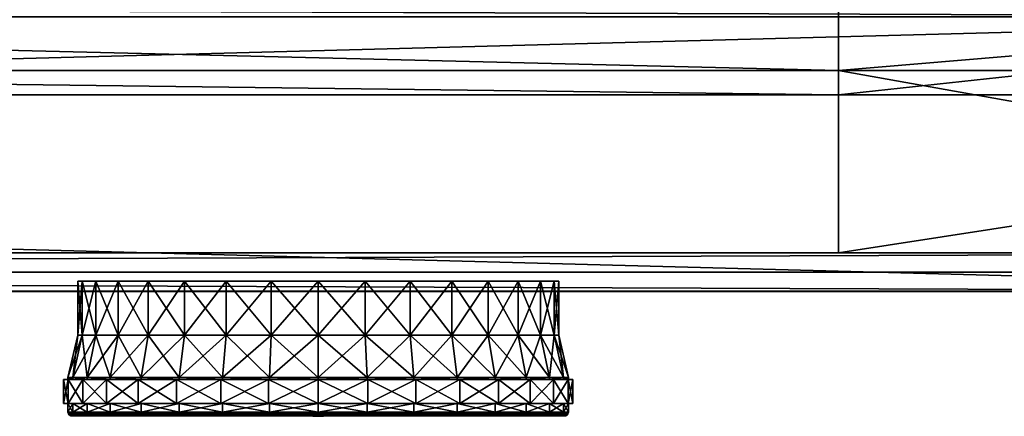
# Model space of a CAD drawing. Header units: centimetres. Extents: x -56.7 to 32.3, y -1.3 to 62.1.
# Tile 21 of 32: x 15.7 to 23.4, y 2.4 to 5.5. Entities that reach past the tile are written whole.
import ezdxf

# ---------------------------------------------------------------- set-up
doc = ezdxf.new("R2010")
doc.units = ezdxf.units.CM
doc.layers.add('EB333111', color=7, linetype='Continuous', true_color=0x068771)

msp = doc.modelspace()

# ---------------------------------------------------------------- meshes
at = {"layer": 'EB333111', "color": 96, "true_color": 0x068706}
mesh = msp.add_polyface(dxfattribs=at)
corners = [(-56.5309, 6.7457, 2.8498), (-56.5309, 5.7431, 2.85), (-56.5309, 6.7457, 46.3513), (-56.5309, 5.7463, 46.5495), (-56.5309, 3.6457, 13.4546), (-56.5309, 3.6461, 35.9431), (32.0691, 6.7457, 46.3513), (32.0691, 6.7457, 2.8498), (32.0691, 5.743, 2.85), (32.0691, 5.7462, 46.5495), (32.0691, 3.6457, 13.4546), (32.0691, 3.6461, 35.9431), (-54.5393, 6.7457, 46.3513), (-54.5393, 5.7463, 46.5495), (-54.5393, 5.7431, 2.85), (-54.5393, 6.7457, 2.8497), (30.0533, 6.7457, 46.3513), (30.0533, 5.7462, 46.5496), (30.0533, 3.6461, 35.9431), (30.0533, 5.743, 2.85), (30.0533, 6.7457, 2.8498), (-56.5309, 6.7457, 6.265), (32.0691, 6.7457, 41.5079), (30.0533, 6.7457, 41.5079), (-56.5309, 6.7457, 41.5079), (32.0691, 6.7457, 6.265), (-54.5393, 6.7457, 6.265), (30.0533, 6.7457, 6.265), (-56.5309, 5.0692, 6.2611), (32.0691, 5.0691, 6.2611), (-54.5393, 5.0692, 6.2611), (30.0533, 5.0691, 6.2611), (-56.5309, 4.8789, 42.1691), (32.0691, 4.8789, 42.1692), (-56.5309, 6.7424, 16.3143), (-56.5309, 6.7457, 35.8945), (32.0691, 6.7457, 35.8945), (32.0691, 6.7424, 16.3143), (-54.5393, 6.7457, 35.8727), (30.0533, 6.7424, 16.3143), (30.0533, 6.7457, 35.8728), (-46.5359, 4.8789, 42.1691), (-46.5358, 5.7463, 46.5495), (-46.5358, 6.7457, 46.3513), (-46.5359, 6.7457, 41.5079), (-46.536, 5.743, 2.85), (-46.536, 6.7457, 2.8497), (-46.536, 6.7457, 6.265), (-46.536, 5.0692, 6.2611), (22.0751, 6.7457, 41.5079), (22.0753, 6.7457, 46.3513), (22.0753, 5.7462, 46.5496), (22.0751, 4.8789, 42.1692), (22.075, 5.743, 2.85), (22.075, 6.7457, 2.8498), (22.075, 6.7457, 6.265), (22.075, 5.0691, 6.2611), (-46.536, 6.7424, 16.3143), (-54.5393, 6.7424, 16.3143), (-54.5393, 3.6458, 13.4546), (-46.536, 3.6458, 13.4546), (22.075, 3.6457, 13.4546), (30.0533, 3.6457, 13.4546), (22.075, 6.7424, 16.3143), (-46.536, 6.7457, 35.8945), (-54.5393, 3.6461, 35.9431), (-46.536, 3.6462, 35.9431), (22.075, 3.6461, 35.9431), (22.075, 6.7456, 35.8945), (-54.5393, 6.7457, 41.5079), (-54.5393, 4.8789, 42.1691), (30.0533, 4.8789, 42.1692)]
mesh.append_faces([[corners[k] for k in face] for face in [(2, 24, 32), (32, 3, 2), (6, 9, 33), (33, 22, 6), (3, 13, 12), (12, 2, 3), (32, 70, 13), (13, 3, 32), (4, 59, 65), (65, 5, 4), (28, 30, 59), (59, 4, 28), (0, 15, 14), (14, 1, 0), (21, 26, 15), (15, 0, 21), (9, 6, 16), (16, 17, 9), (11, 33, 71), (71, 18, 11), (10, 11, 18), (18, 62, 10), (8, 29, 31), (31, 19, 8), (7, 8, 19), (19, 20, 7), (6, 22, 23), (23, 16, 6), (42, 43, 12), (12, 13, 42), (45, 48, 30), (30, 14, 45), (46, 45, 14), (14, 15, 46), (43, 44, 69), (69, 12, 43), (2, 12, 69), (69, 24, 2), (7, 20, 27), (27, 25, 7), (20, 54, 55), (55, 27, 20), (35, 38, 58), (58, 34, 35), (37, 39, 40), (40, 36, 37), (1, 14, 30), (30, 28, 1), (10, 62, 31), (31, 29, 10), (5, 65, 70), (70, 32, 5), (9, 17, 71), (71, 33, 9), (17, 51, 52), (52, 71, 17), (11, 36, 22), (22, 33, 11), (8, 7, 25), (25, 29, 8), (24, 69, 38), (38, 35, 24), (26, 21, 34), (34, 58, 26), (25, 27, 39), (39, 37, 25), (23, 22, 36), (36, 40, 23), (10, 29, 25), (25, 37, 10), (10, 37, 36), (36, 11, 10), (24, 35, 5), (5, 32, 24), (35, 34, 4), (4, 5, 35), (21, 28, 4), (4, 34, 21), (21, 0, 1), (1, 28, 21), (51, 50, 43), (43, 42, 51), (50, 49, 44), (44, 43, 50), (13, 70, 41), (41, 42, 13), (53, 56, 48), (48, 45, 53), (54, 53, 45), (45, 46, 54), (15, 26, 47), (47, 46, 15), (56, 55, 47), (47, 48, 56), (42, 41, 52), (52, 51, 42), (41, 44, 49), (49, 52, 41), (17, 16, 50), (50, 51, 17), (16, 23, 49), (49, 50, 16), (46, 47, 55), (55, 54, 46), (19, 31, 56), (56, 53, 19), (20, 19, 53), (53, 54, 20), (47, 26, 58), (58, 57, 47), (30, 48, 60), (60, 59, 30), (48, 47, 57), (57, 60, 48), (56, 31, 62), (62, 61, 56), (27, 55, 63), (63, 39, 27), (55, 56, 61), (61, 63, 55), (57, 58, 38), (38, 64, 57), (59, 60, 66), (66, 65, 59), (60, 57, 64), (64, 66, 60), (61, 62, 18), (18, 67, 61), (39, 63, 68), (68, 40, 39), (63, 61, 67), (67, 68, 63), (64, 38, 69), (69, 44, 64), (65, 66, 41), (41, 70, 65), (66, 64, 44), (44, 41, 66), (67, 18, 71), (71, 52, 67), (40, 68, 49), (49, 23, 40), (68, 67, 52), (52, 49, 68)]], dxfattribs={"vtx2": -1, "color": 96})
at = {"layer": 'EB333111', "color": 213, "true_color": 0xe158c7}
mesh = msp.add_polyface(dxfattribs=at)
corners = [(32.2692, 5.4308, 46.501), (32.182, 5.4714, 46.7091), (31.9695, 5.4891, 46.7953), (-56.4309, 5.4891, 46.7953), (-56.6472, 5.4714, 46.7052), (-56.7308, 5.4308, 46.501), (-56.7308, 5.4309, 2.8896), (-56.6493, 5.4723, 2.6878), (-56.4316, 5.4891, 2.5953), (31.9674, 5.4891, 2.5953), (32.1907, 5.4723, 2.6911), (32.2692, 5.4309, 2.8896), (-56.7308, 3.3482, 13.701), (32.2692, 3.3482, 35.699), (-56.7308, 3.3482, 35.699), (32.2692, 3.3482, 13.701), (-53.0021, 3.3457, 14.8911), (28.5446, 3.3457, 14.9425), (28.5742, 3.3457, 34.4168), (-53.0196, 3.3457, 34.44), (-52.4669, 5.4891, 2.5953), (-52.467, 5.4891, 46.7953), (-52.4669, 3.3482, 13.701), (-52.4669, 3.3482, 35.699), (-52.467, 3.3457, 14.6953), (-52.467, 3.3457, 34.6945), (27.9339, 5.4891, 46.7953), (27.9339, 3.3482, 35.699), (27.9339, 3.3457, 14.6953), (27.9339, 5.4891, 2.5953), (27.9339, 3.3482, 13.701), (27.9339, 3.3457, 34.7121), (-56.7308, 3.3454, 33.9025), (32.2692, 3.3454, 33.9025), (28.7686, 3.3457, 33.9025), (-53.2302, 3.3457, 33.9025), (32.2692, 3.3454, 15.4689), (-53.2302, 3.3457, 15.4689), (-56.7308, 3.3454, 15.4689), (28.7687, 3.3457, 15.4689), (32.2692, 5.7251, 46.4427), (32.1655, 5.767, 46.6662), (31.9695, 5.7834, 46.737), (-56.4309, 5.7834, 46.737), (-56.6308, 5.767, 46.6623), (-56.7308, 5.7251, 46.4427), (-56.7308, 5.7251, 2.9478), (-56.6349, 5.766, 2.7317), (-56.4316, 5.7834, 2.6535), (31.9674, 5.7834, 2.6535), (32.1731, 5.766, 2.731), (32.2692, 5.7251, 2.9478), (-56.7308, 3.6455, 13.701), (32.2692, 3.6455, 35.699), (-56.7308, 3.6455, 35.699), (32.2692, 3.6455, 13.701), (-53.0021, 3.6457, 14.8911), (28.5446, 3.6457, 14.9425), (28.5742, 3.6457, 34.4168), (-53.0196, 3.6457, 34.44), (-52.4669, 5.7834, 2.6535), (-52.467, 5.7834, 46.737), (-52.467, 3.6457, 14.6953), (-52.467, 3.6457, 34.6945), (27.9339, 5.7834, 46.737), (27.9339, 3.6457, 14.6953), (27.9339, 5.7834, 2.6535), (27.9339, 3.6457, 34.7121), (-56.7308, 3.6455, 33.9025), (32.2692, 3.6455, 33.9025), (28.7686, 3.6457, 33.9025), (-53.2302, 3.6457, 33.9025), (32.2692, 3.6455, 15.4689), (-53.2302, 3.6457, 15.4689), (-56.7308, 3.6455, 15.4689), (28.7687, 3.6457, 15.4689)]
mesh.append_faces([[corners[k] for k in face] for face in [(7, 22, 12), (12, 6, 7), (13, 0, 1), (1, 27, 13), (22, 24, 16), (16, 12, 22), (36, 39, 17), (17, 15, 36), (27, 31, 18), (18, 13, 27), (32, 35, 19), (19, 14, 32), (29, 30, 22), (22, 20, 29), (21, 3, 4), (4, 23, 21), (30, 28, 24), (24, 22, 30), (23, 14, 19), (19, 25, 23), (21, 23, 27), (27, 26, 21), (23, 25, 31), (31, 27, 23), (29, 9, 10), (10, 30, 29), (30, 15, 17), (17, 28, 30), (33, 13, 18), (18, 34, 33), (38, 37, 35), (35, 32, 38), (33, 34, 39), (39, 36, 33), (38, 12, 16), (16, 37, 38), (1, 2, 26), (26, 27, 1), (4, 5, 14), (14, 23, 4), (7, 8, 20), (20, 22, 7), (10, 11, 15), (15, 30, 10), (7, 6, 46), (46, 47, 7), (8, 7, 47), (47, 48, 8), (14, 5, 45), (45, 54, 14), (20, 8, 48), (48, 60, 20), (5, 4, 44), (44, 45, 5), (4, 3, 43), (43, 44, 4), (26, 2, 42), (42, 64, 26), (10, 9, 49), (49, 50, 10), (11, 10, 50), (50, 51, 11), (15, 11, 51), (51, 55, 15), (2, 1, 41), (41, 42, 2), (1, 0, 40), (40, 41, 1), (6, 12, 52), (52, 46, 6), (0, 13, 53), (53, 40, 0), (32, 14, 54), (54, 68, 32), (36, 15, 55), (55, 72, 36), (28, 17, 57), (57, 65, 28), (34, 18, 58), (58, 70, 34), (25, 19, 59), (59, 63, 25), (37, 16, 56), (56, 73, 37), (29, 20, 60), (60, 66, 29), (3, 21, 61), (61, 43, 3), (16, 24, 62), (62, 56, 16), (31, 25, 63), (63, 67, 31), (21, 26, 64), (64, 61, 21), (24, 28, 65), (65, 62, 24), (9, 29, 66), (66, 49, 9), (18, 31, 67), (67, 58, 18), (38, 32, 68), (68, 74, 38), (13, 33, 69), (69, 53, 13), (39, 34, 70), (70, 75, 39), (19, 35, 71), (71, 59, 19), (33, 36, 72), (72, 69, 33), (35, 37, 73), (73, 71, 35), (12, 38, 74), (74, 52, 12), (17, 39, 75), (75, 57, 17)]], dxfattribs={"vtx2": -1, "color": 213})
at = {"layer": 'EB333111', "color": 121, "true_color": 0xa6e5e5}
mesh = msp.add_polyface(dxfattribs=at)
corners = [(-53.493, 3.496, 14.4746), (29.007, 3.496, 14.4746), (-53.493, 3.496, 34.9254), (29.007, 3.496, 34.9254)]
mesh.append_faces([[corners[k] for k in face] for face in [(2, 0, 3), (1, 3, 0)]], dxfattribs={"vtx1": -1, "color": 121})
at = {"layer": 'EB333111', "color": 61, "true_color": 0xd6e5a6}
mesh = msp.add_polyface(dxfattribs=at)
corners = [(16.6933, 3.4257, 20.9695), (16.4601, 3.4257, 21.2536), (16.2868, 3.4257, 21.5777), (16.1801, 3.4257, 21.9295), (16.1441, 3.4257, 22.2953), (16.1801, 3.4257, 22.6611), (16.2868, 3.4257, 23.0128), (16.4601, 3.4257, 23.337), (16.6933, 3.4257, 23.6211), (16.4601, 3.0057, 23.337), (16.6933, 3.0057, 23.6211), (16.2868, 3.0057, 23.0128), (16.1801, 3.0057, 22.6611), (16.1441, 3.0057, 22.2953), (16.1801, 3.0057, 21.9295), (16.2868, 3.0057, 21.5777), (16.4601, 3.0057, 21.2536), (16.6933, 3.0057, 20.9695), (16.3972, 2.6757, 23.379), (16.6398, 2.6757, 23.6746), (16.2169, 2.6757, 23.0418), (16.1059, 2.6757, 22.6758), (16.0684, 2.6757, 22.2953), (16.1059, 2.6757, 21.9147), (16.2169, 2.6757, 21.5488), (16.3972, 2.6757, 21.2115), (16.6398, 2.6757, 20.9159), (16.9354, 2.6757, 23.9172), (16.6398, 2.6579, 23.6746), (16.3972, 2.6579, 23.379), (16.2169, 2.6579, 23.0418), (16.1059, 2.6579, 22.6758), (16.0684, 2.6579, 22.2953), (16.1059, 2.6579, 21.9147), (16.2169, 2.6579, 21.5488), (16.3972, 2.6579, 21.2115), (16.6398, 2.6579, 20.9159), (16.9354, 2.6579, 20.6733), (16.0712, 2.6579, 21.9078), (16.0331, 2.6579, 22.2953), (16.1843, 2.6579, 21.5353), (16.3678, 2.6579, 21.1919), (16.6148, 2.6579, 20.8909), (16.9157, 2.6579, 20.644)]
mesh.append_faces([[corners[k] for k in face] for face in [(0, 2, 4), (4, 6, 8)]], dxfattribs={"vtx0": -1, "vtx1": -1, "vtx2": -1, "color": 61})
mesh.append_faces([[corners[k] for k in face] for face in [(0, 1, 2), (2, 3, 4), (4, 5, 6), (6, 7, 8), (8, 7, 9), (9, 10, 8), (7, 6, 11), (11, 9, 7), (6, 5, 12), (12, 11, 6), (5, 4, 13), (13, 12, 5), (4, 3, 14), (14, 13, 4), (3, 2, 15), (15, 14, 3), (2, 1, 16), (16, 15, 2), (1, 0, 17), (17, 16, 1), (10, 9, 18), (18, 19, 10), (9, 11, 20), (20, 18, 9), (11, 12, 21), (21, 20, 11), (12, 13, 22), (22, 21, 12), (13, 14, 23), (23, 22, 13), (14, 15, 24), (24, 23, 14), (15, 16, 25), (25, 24, 15), (16, 17, 26), (26, 25, 16), (27, 19, 28), (19, 18, 29), (29, 28, 19), (18, 20, 30), (30, 29, 18), (20, 21, 31), (31, 30, 20), (21, 22, 32), (32, 31, 21), (22, 23, 33), (33, 32, 22), (23, 24, 34), (34, 33, 23), (24, 25, 35), (35, 34, 24), (25, 26, 36), (36, 35, 25), (37, 36, 26), (38, 39, 32), (33, 34, 40), (40, 38, 33), (34, 35, 41), (41, 40, 34), (35, 36, 42), (42, 41, 35), (43, 42, 36)]], dxfattribs={"vtx2": -1, "color": 61})
mesh = msp.add_polyface(dxfattribs=at)
corners = [(17.3016, 3.4257, 20.563), (16.9774, 3.4257, 20.7363), (16.6933, 3.4257, 20.9695), (18.0191, 3.4257, 20.4203), (16.1441, 3.4257, 22.2953), (16.6933, 3.4257, 23.6211), (16.9774, 3.4257, 23.8543), (17.3016, 3.4257, 24.0276), (18.0191, 3.4257, 24.1703), (16.9774, 3.0057, 23.8543), (17.3016, 3.0057, 24.0276), (16.6933, 3.0057, 23.6211), (16.9774, 3.0057, 20.7363), (16.6933, 3.0057, 20.9695), (17.3016, 3.0057, 20.563), (17.6533, 3.0057, 24.1343), (17.2726, 2.6757, 24.0975), (16.9354, 2.6757, 23.9172), (16.6398, 2.6757, 23.6746), (16.9354, 2.6757, 20.6733), (16.6398, 2.6757, 20.9159), (17.2726, 2.6757, 20.4931), (17.6385, 2.6757, 20.3821), (17.6385, 2.6757, 24.2085), (17.2726, 2.6579, 24.0975), (16.9354, 2.6579, 23.9172), (16.6398, 2.6579, 23.6746), (16.9354, 2.6579, 20.6733), (17.2726, 2.6579, 20.4931), (17.6385, 2.6579, 20.3821), (17.6317, 2.6579, 24.2432), (17.2591, 2.6579, 24.1301), (17.2591, 2.4728, 24.1301), (16.9157, 2.6579, 23.9466), (16.9157, 2.4728, 23.9466), (16.6148, 2.4728, 23.6996), (16.6148, 2.6579, 20.8909), (16.9157, 2.6579, 20.644), (16.9157, 2.4728, 20.644), (17.2591, 2.6579, 20.4604), (17.2591, 2.4728, 20.4604), (17.6317, 2.4728, 20.3474), (17.6385, 2.4728, 24.2085), (17.2726, 2.4728, 24.0975), (17.2726, 2.4054, 24.0975), (16.9354, 2.4728, 23.9172), (16.9354, 2.4054, 23.9172), (16.6398, 2.4054, 23.6746), (16.6398, 2.4728, 20.9159), (16.9354, 2.4728, 20.6733), (16.9354, 2.4054, 20.6733), (17.2726, 2.4728, 20.4931), (17.2726, 2.4054, 20.4931), (17.6385, 2.4054, 20.3821), (17.6385, 2.6579, 24.2085), (16.6148, 2.6579, 23.6996), (16.6398, 2.6579, 20.9159), (17.6317, 2.6579, 20.3474), (17.6385, 2.4728, 20.3821), (16.6148, 2.4728, 20.8909), (16.6398, 2.4728, 23.6746), (17.6317, 2.4728, 24.2432)]
mesh.append_faces([[corners[k] for k in face] for face in [(3, 0, 2), (3, 2, 4), (5, 7, 8), (4, 5, 8)]], dxfattribs={"vtx0": -1, "vtx1": -1, "vtx2": -1, "color": 61})
mesh.append_faces([[corners[k] for k in face] for face in [(0, 1, 2), (5, 6, 7), (7, 6, 9), (9, 10, 7), (6, 5, 11), (11, 9, 6), (2, 1, 12), (12, 13, 2), (1, 0, 14), (14, 12, 1), (15, 10, 16), (10, 9, 17), (17, 16, 10), (9, 11, 18), (18, 17, 9), (13, 12, 19), (19, 20, 13), (12, 14, 21), (21, 19, 12), (22, 21, 14), (23, 16, 24), (16, 17, 25), (25, 24, 16), (26, 25, 17), (20, 19, 27), (19, 21, 28), (28, 27, 19), (29, 28, 21), (30, 31, 32), (31, 33, 34), (34, 32, 31), (35, 34, 33), (36, 37, 38), (37, 39, 40), (40, 38, 37), (41, 40, 39), (42, 43, 44), (43, 45, 46), (46, 44, 43), (47, 46, 45), (48, 49, 50), (49, 51, 52), (52, 50, 49), (53, 52, 51), (54, 24, 31), (24, 25, 33), (33, 31, 24), (55, 33, 25), (56, 27, 37), (27, 28, 39), (39, 37, 27), (57, 39, 28), (58, 51, 40), (51, 49, 38), (38, 40, 51), (59, 38, 49), (60, 45, 34), (45, 43, 32), (32, 34, 45), (61, 32, 43)]], dxfattribs={"vtx2": -1, "color": 61})
mesh = msp.add_polyface(dxfattribs=at)
corners = [(18.0191, 3.4257, 20.4203), (17.6533, 3.4257, 20.4563), (17.3016, 3.4257, 20.563), (17.3016, 3.4257, 24.0276), (17.6533, 3.4257, 24.1343), (18.0191, 3.4257, 24.1703), (16.1441, 3.4257, 22.2953), (19.8941, 3.4257, 22.2953), (17.6533, 3.0057, 24.1343), (18.0191, 3.0057, 24.1703), (17.3016, 3.0057, 24.0276), (17.6533, 3.0057, 20.4563), (17.3016, 3.0057, 20.563), (18.0191, 3.0057, 20.4203), (17.6385, 2.6757, 24.2085), (18.0191, 2.6757, 24.246), (17.2726, 2.6757, 24.0975), (17.6385, 2.6757, 20.3821), (18.0191, 2.6757, 20.3446), (17.6385, 2.6579, 24.2085), (18.0191, 2.6579, 24.246), (17.2726, 2.6579, 24.0975), (17.2726, 2.6757, 20.4931), (17.6385, 2.6579, 20.3821), (18.0191, 2.6579, 20.3446), (18.0191, 2.6579, 24.2813), (17.6317, 2.6579, 24.2432), (17.6317, 2.4728, 24.2432), (18.0191, 2.4728, 24.2813), (17.2591, 2.4728, 24.1301), (17.2591, 2.6579, 20.4604), (17.6317, 2.6579, 20.3474), (17.6317, 2.4728, 20.3474), (18.0191, 2.6579, 20.3092), (18.0191, 2.4728, 20.3092), (18.0191, 2.4728, 24.246), (17.6385, 2.4728, 24.2085), (17.6385, 2.4054, 24.2085), (18.0191, 2.4054, 24.246), (17.2726, 2.4054, 24.0975), (17.2726, 2.4728, 20.4931), (17.6385, 2.4728, 20.3821), (17.6385, 2.4054, 20.3821), (18.0191, 2.4728, 20.3446), (18.0191, 2.4054, 20.3446), (17.2591, 2.6579, 24.1301), (17.2726, 2.6579, 20.4931), (17.2591, 2.4728, 20.4604), (17.2726, 2.4728, 24.0975), (18.0519, 2.3717, 21.7601), (17.9871, 2.3717, 21.76), (18.0083, 2.3717, 21.7459), (17.9871, 2.3717, 24.0333), (17.9781, 2.3717, 24.0067), (18.0601, 2.3717, 24.0067), (18.0083, 2.3717, 24.0452), (18.0519, 2.3717, 24.0333), (18.0601, 2.3717, 21.7863), (17.9781, 2.3717, 21.7863), (18.0307, 2.3717, 21.7459), (18.0083, 2.3757, 21.7459), (17.9871, 2.3757, 21.76), (17.9781, 2.3757, 21.7863), (17.9781, 2.3757, 24.0067), (17.9871, 2.3757, 24.0333), (18.0083, 2.3757, 24.0452), (18.0307, 2.3757, 24.045)]
mesh.append_faces([[corners[k] for k in face] for face in [(6, 5, 7)]], dxfattribs={"vtx0": -1, "vtx1": -1, "vtx2": -1, "color": 61})
mesh.append_faces([[corners[k] for k in face] for face in [(0, 1, 2), (3, 4, 5), (5, 4, 8), (8, 9, 5), (4, 3, 10), (10, 8, 4), (2, 1, 11), (11, 12, 2), (1, 0, 13), (13, 11, 1), (9, 8, 14), (14, 15, 9), (16, 14, 8), (12, 11, 17), (11, 13, 18), (18, 17, 11), (15, 14, 19), (19, 20, 15), (21, 19, 14), (22, 17, 23), (17, 18, 24), (24, 23, 17), (25, 26, 27), (27, 28, 25), (29, 27, 26), (30, 31, 32), (31, 33, 34), (34, 32, 31), (35, 36, 37), (37, 38, 35), (39, 37, 36), (40, 41, 42), (41, 43, 44), (44, 42, 41), (20, 19, 26), (26, 25, 20), (45, 26, 19), (46, 23, 31), (23, 24, 33), (33, 31, 23), (43, 41, 32), (32, 34, 43), (47, 32, 41), (48, 36, 27), (36, 35, 28), (28, 27, 36), (49, 50, 51), (52, 53, 54), (55, 52, 56), (57, 58, 50), (53, 58, 57), (59, 51, 60), (51, 50, 61), (61, 60, 51), (50, 58, 62), (62, 61, 50), (58, 53, 63), (63, 62, 58), (53, 52, 64), (64, 63, 53), (52, 55, 65), (65, 64, 52), (66, 65, 55)]], dxfattribs={"vtx2": -1, "color": 61})
mesh = msp.add_polyface(dxfattribs=at)
corners = [(18.7366, 3.4257, 20.563), (18.3849, 3.4257, 20.4563), (18.0191, 3.4257, 20.4203), (18.0191, 3.4257, 24.1703), (18.3849, 3.4257, 24.1343), (18.7366, 3.4257, 24.0276), (16.1441, 3.4257, 22.2953), (19.8941, 3.4257, 22.2953), (18.3849, 3.0057, 24.1343), (18.7366, 3.0057, 24.0276), (18.0191, 3.0057, 24.1703), (18.3849, 3.0057, 20.4563), (18.0191, 3.0057, 20.4203), (18.7366, 3.0057, 20.563), (18.3997, 2.6757, 24.2085), (18.0191, 2.6757, 24.246), (18.3997, 2.6757, 20.3821), (18.0191, 2.6757, 20.3446), (18.7656, 2.6757, 20.4931), (18.7656, 2.6757, 24.0975), (18.3997, 2.6579, 24.2085), (18.0191, 2.6579, 24.246), (18.3997, 2.6579, 20.3821), (18.0191, 2.6579, 20.3446), (18.7656, 2.6579, 20.4931), (18.7791, 2.6579, 24.1301), (18.4066, 2.6579, 24.2432), (18.4066, 2.4728, 24.2432), (18.0191, 2.6579, 24.2813), (18.0191, 2.4728, 24.2813), (18.0191, 2.6579, 20.3092), (18.4066, 2.6579, 20.3474), (18.4066, 2.4728, 20.3474), (18.0191, 2.4728, 20.3092), (18.7791, 2.4728, 20.4604), (18.7656, 2.4728, 24.0975), (18.3997, 2.4728, 24.2085), (18.3997, 2.4054, 24.2085), (18.0191, 2.4728, 24.246), (18.0191, 2.4054, 24.246), (18.0191, 2.4728, 20.3446), (18.3997, 2.4728, 20.3821), (18.3997, 2.4054, 20.3821), (18.0191, 2.4054, 20.3446), (18.7656, 2.4054, 20.4931), (18.7656, 2.6579, 24.0975), (18.7791, 2.6579, 20.4604), (18.7656, 2.4728, 20.4931), (18.7791, 2.4728, 24.1301), (18.0083, 2.3717, 21.7459), (18.0307, 2.3717, 21.7459), (18.0519, 2.3717, 21.7601), (18.0601, 2.3717, 24.0067), (18.0519, 2.3717, 24.0333), (17.9871, 2.3717, 24.0333), (18.0307, 2.3717, 24.045), (18.0083, 2.3717, 24.0452), (17.9871, 2.3717, 21.76), (18.0601, 2.3717, 21.7863), (17.9781, 2.3717, 24.0067), (18.0307, 2.3757, 21.7459), (18.0519, 2.3757, 21.7601), (18.0601, 2.3757, 21.7863), (18.0601, 2.3757, 24.0067), (18.0083, 2.3757, 21.7459), (18.0519, 2.3757, 24.0333), (18.0307, 2.3757, 24.045)]
mesh.append_faces([[corners[k] for k in face] for face in [(2, 6, 7)]], dxfattribs={"vtx0": -1, "vtx1": -1, "vtx2": -1, "color": 61})
mesh.append_faces([[corners[k] for k in face] for face in [(0, 1, 2), (3, 4, 5), (5, 4, 8), (8, 9, 5), (4, 3, 10), (10, 8, 4), (2, 1, 11), (11, 12, 2), (1, 0, 13), (13, 11, 1), (9, 8, 14), (8, 10, 15), (15, 14, 8), (12, 11, 16), (16, 17, 12), (18, 16, 11), (19, 14, 20), (14, 15, 21), (21, 20, 14), (17, 16, 22), (22, 23, 17), (24, 22, 16), (25, 26, 27), (26, 28, 29), (29, 27, 26), (30, 31, 32), (32, 33, 30), (34, 32, 31), (35, 36, 37), (36, 38, 39), (39, 37, 36), (40, 41, 42), (42, 43, 40), (44, 42, 41), (45, 20, 26), (20, 21, 28), (28, 26, 20), (23, 22, 31), (31, 30, 23), (46, 31, 22), (47, 41, 32), (41, 40, 33), (33, 32, 41), (38, 36, 27), (27, 29, 38), (48, 27, 36), (49, 50, 51), (52, 53, 54), (53, 55, 56), (57, 51, 58), (58, 52, 59), (51, 50, 60), (60, 61, 51), (58, 51, 61), (61, 62, 58), (52, 58, 62), (62, 63, 52), (64, 60, 50), (53, 52, 63), (63, 65, 53), (55, 53, 65), (65, 66, 55), (56, 55, 66)]], dxfattribs={"vtx2": -1, "color": 61})
mesh = msp.add_polyface(dxfattribs=at)
corners = [(19.3449, 3.4257, 20.9695), (19.0608, 3.4257, 20.7363), (18.7366, 3.4257, 20.563), (18.0191, 3.4257, 20.4203), (18.7366, 3.4257, 24.0276), (19.0608, 3.4257, 23.8543), (19.3449, 3.4257, 23.6211), (18.0191, 3.4257, 24.1703), (19.8941, 3.4257, 22.2953), (19.0608, 3.0057, 23.8543), (19.3449, 3.0057, 23.6211), (18.7366, 3.0057, 24.0276), (19.0608, 3.0057, 20.7363), (18.7366, 3.0057, 20.563), (19.3449, 3.0057, 20.9695), (19.1029, 2.6757, 23.9172), (19.3985, 2.6757, 23.6746), (18.7656, 2.6757, 24.0975), (18.3997, 2.6757, 24.2085), (18.3849, 3.0057, 20.4563), (18.7656, 2.6757, 20.4931), (19.1029, 2.6757, 20.6733), (19.3985, 2.6757, 20.9159), (19.1029, 2.6579, 23.9172), (18.7656, 2.6579, 24.0975), (18.3997, 2.6579, 24.2085), (18.3997, 2.6757, 20.3821), (18.7656, 2.6579, 20.4931), (19.1029, 2.6579, 20.6733), (19.3985, 2.6579, 20.9159), (19.4234, 2.6579, 23.6996), (19.1225, 2.6579, 23.9466), (19.1225, 2.4728, 23.9466), (18.7791, 2.6579, 24.1301), (18.7791, 2.4728, 24.1301), (18.4066, 2.4728, 24.2432), (18.4066, 2.6579, 20.3474), (18.7791, 2.6579, 20.4604), (18.7791, 2.4728, 20.4604), (19.1225, 2.6579, 20.644), (19.1225, 2.4728, 20.644), (19.4234, 2.4728, 20.8909), (19.3985, 2.4728, 23.6746), (19.1029, 2.4728, 23.9172), (19.1029, 2.4054, 23.9172), (18.7656, 2.4728, 24.0975), (18.7656, 2.4054, 24.0975), (18.3997, 2.4054, 24.2085), (18.3997, 2.4728, 20.3821), (18.7656, 2.4728, 20.4931), (18.7656, 2.4054, 20.4931), (19.1029, 2.4728, 20.6733), (19.1029, 2.4054, 20.6733), (19.3985, 2.4054, 20.9159), (19.3985, 2.6579, 23.6746), (18.4066, 2.6579, 24.2432), (18.3997, 2.6579, 20.3821), (19.4234, 2.6579, 20.8909), (19.3985, 2.4728, 20.9159), (18.4066, 2.4728, 20.3474), (18.3997, 2.4728, 24.2085), (19.4234, 2.4728, 23.6996)]
mesh.append_faces([[corners[k] for k in face] for face in [(0, 2, 3), (7, 4, 6), (7, 6, 8), (0, 3, 8)]], dxfattribs={"vtx0": -1, "vtx1": -1, "vtx2": -1, "color": 61})
mesh.append_faces([[corners[k] for k in face] for face in [(0, 1, 2), (4, 5, 6), (6, 5, 9), (9, 10, 6), (5, 4, 11), (11, 9, 5), (2, 1, 12), (12, 13, 2), (1, 0, 14), (14, 12, 1), (10, 9, 15), (15, 16, 10), (9, 11, 17), (17, 15, 9), (18, 17, 11), (19, 13, 20), (13, 12, 21), (21, 20, 13), (12, 14, 22), (22, 21, 12), (16, 15, 23), (15, 17, 24), (24, 23, 15), (25, 24, 17), (26, 20, 27), (20, 21, 28), (28, 27, 20), (29, 28, 21), (30, 31, 32), (31, 33, 34), (34, 32, 31), (35, 34, 33), (36, 37, 38), (37, 39, 40), (40, 38, 37), (41, 40, 39), (42, 43, 44), (43, 45, 46), (46, 44, 43), (47, 46, 45), (48, 49, 50), (49, 51, 52), (52, 50, 49), (53, 52, 51), (54, 23, 31), (23, 24, 33), (33, 31, 23), (55, 33, 24), (56, 27, 37), (27, 28, 39), (39, 37, 27), (57, 39, 28), (58, 51, 40), (51, 49, 38), (38, 40, 51), (59, 38, 49), (60, 45, 34), (45, 43, 32), (32, 34, 45), (61, 32, 43)]], dxfattribs={"vtx2": -1, "color": 61})
mesh = msp.add_polyface(dxfattribs=at)
corners = [(19.7514, 3.4257, 21.5778), (19.5781, 3.4257, 21.2536), (19.3449, 3.4257, 20.9695), (19.3449, 3.4257, 23.6211), (19.5781, 3.4257, 23.337), (19.7514, 3.4257, 23.0128), (19.8581, 3.4257, 22.6611), (19.8941, 3.4257, 22.2953), (19.8581, 3.4257, 21.9295), (19.8581, 3.0057, 22.6611), (19.8941, 3.0057, 22.2953), (19.7514, 3.0057, 23.0128), (19.5781, 3.0057, 23.337), (19.3449, 3.0057, 23.6211), (19.5781, 3.0057, 21.2536), (19.3449, 3.0057, 20.9695), (19.7514, 3.0057, 21.5778), (19.8581, 3.0057, 21.9295), (19.9323, 2.6757, 22.6758), (19.9698, 2.6757, 22.2953), (19.8213, 2.6757, 23.0418), (19.6411, 2.6757, 23.379), (19.3985, 2.6757, 23.6746), (19.6411, 2.6757, 21.2115), (19.3985, 2.6757, 20.9159), (19.8213, 2.6757, 21.5488), (19.9323, 2.6757, 21.9147), (19.9323, 2.6579, 22.6758), (19.9698, 2.6579, 22.2953), (19.8213, 2.6579, 23.0418), (19.6411, 2.6579, 23.379), (19.3985, 2.6579, 23.6746), (19.1029, 2.6579, 23.9172), (19.1029, 2.6757, 20.6733), (19.3985, 2.6579, 20.9159), (19.6411, 2.6579, 21.2115), (19.8213, 2.6579, 21.5488), (19.9323, 2.6579, 21.9147), (19.1029, 2.6579, 20.6733), (19.4234, 2.6579, 20.8909), (19.6704, 2.6579, 21.1919), (19.854, 2.6579, 21.5353), (19.967, 2.6579, 21.9078), (20.0051, 2.6579, 22.2953)]
mesh.append_faces([[corners[k] for k in face] for face in [(3, 5, 7), (0, 2, 7)]], dxfattribs={"vtx0": -1, "vtx1": -1, "vtx2": -1, "color": 61})
mesh.append_faces([[corners[k] for k in face] for face in [(8, 0, 7)]], dxfattribs={"vtx1": -1, "color": 61})
mesh.append_faces([[corners[k] for k in face] for face in [(0, 1, 2), (3, 4, 5), (5, 6, 7), (7, 6, 9), (9, 10, 7), (6, 5, 11), (11, 9, 6), (5, 4, 12), (12, 11, 5), (4, 3, 13), (13, 12, 4), (2, 1, 14), (14, 15, 2), (1, 0, 16), (16, 14, 1), (0, 8, 17), (17, 16, 0), (8, 7, 10), (10, 17, 8), (10, 9, 18), (18, 19, 10), (9, 11, 20), (20, 18, 9), (11, 12, 21), (21, 20, 11), (12, 13, 22), (22, 21, 12), (15, 14, 23), (23, 24, 15), (14, 16, 25), (25, 23, 14), (16, 17, 26), (26, 25, 16), (17, 10, 19), (19, 26, 17), (19, 18, 27), (27, 28, 19), (18, 20, 29), (29, 27, 18), (20, 21, 30), (30, 29, 20), (21, 22, 31), (31, 30, 21), (32, 31, 22), (33, 24, 34), (24, 23, 35), (35, 34, 24), (23, 25, 36), (36, 35, 23), (25, 26, 37), (37, 36, 25), (26, 19, 28), (28, 37, 26), (38, 34, 39), (34, 35, 40), (40, 39, 34), (35, 36, 41), (41, 40, 35), (42, 41, 36), (37, 28, 43), (43, 42, 37)]], dxfattribs={"vtx2": -1, "color": 61})
mesh = msp.add_polyface(dxfattribs=at)
corners = [(16.9157, 2.6579, 23.9466), (16.6148, 2.6579, 23.6996), (16.6148, 2.4728, 23.6996), (16.3678, 2.6579, 23.3987), (16.3678, 2.4728, 23.3987), (16.1842, 2.6579, 23.0553), (16.1842, 2.4728, 23.0553), (16.0712, 2.6579, 22.6827), (16.0712, 2.4728, 22.6827), (16.0331, 2.6579, 22.2953), (16.0331, 2.4728, 22.2953), (16.0712, 2.6579, 21.9078), (16.0712, 2.4728, 21.9078), (16.1843, 2.6579, 21.5353), (16.1843, 2.4728, 21.5353), (16.3678, 2.6579, 21.1919), (16.3678, 2.4728, 21.1919), (16.6148, 2.6579, 20.8909), (16.6148, 2.4728, 20.8909), (16.9157, 2.4728, 20.644), (16.9354, 2.4728, 23.9172), (16.6398, 2.4728, 23.6746), (16.6398, 2.4054, 23.6746), (16.3972, 2.4728, 23.379), (16.3972, 2.4054, 23.379), (16.2169, 2.4728, 23.0418), (16.2169, 2.4054, 23.0418), (16.1059, 2.4728, 22.6758), (16.1059, 2.4054, 22.6758), (16.0684, 2.4728, 22.2953), (16.0684, 2.4054, 22.2953), (16.1059, 2.4728, 21.9147), (16.1059, 2.4054, 21.9147), (16.2169, 2.4728, 21.5488), (16.2169, 2.4054, 21.5488), (16.3972, 2.4728, 21.2115), (16.3972, 2.4054, 21.2115), (16.6398, 2.4728, 20.9159), (16.6398, 2.4054, 20.9159), (16.9354, 2.4054, 20.6733), (16.9354, 2.6579, 23.9172), (16.6398, 2.6579, 23.6746), (16.3972, 2.6579, 23.379), (16.2169, 2.6579, 23.0418), (16.1059, 2.6579, 22.6758), (16.0684, 2.6579, 22.2953), (16.1059, 2.6579, 21.9147), (16.9354, 2.4728, 20.6733), (16.9157, 2.4728, 23.9466)]
mesh.append_faces([[corners[k] for k in face] for face in [(0, 1, 2), (1, 3, 4), (4, 2, 1), (3, 5, 6), (6, 4, 3), (5, 7, 8), (8, 6, 5), (7, 9, 10), (10, 8, 7), (9, 11, 12), (12, 10, 9), (11, 13, 14), (14, 12, 11), (13, 15, 16), (16, 14, 13), (15, 17, 18), (18, 16, 15), (19, 18, 17), (20, 21, 22), (21, 23, 24), (24, 22, 21), (23, 25, 26), (26, 24, 23), (25, 27, 28), (28, 26, 25), (27, 29, 30), (30, 28, 27), (29, 31, 32), (32, 30, 29), (31, 33, 34), (34, 32, 31), (33, 35, 36), (36, 34, 33), (35, 37, 38), (38, 36, 35), (39, 38, 37), (40, 41, 1), (41, 42, 3), (3, 1, 41), (42, 43, 5), (5, 3, 42), (43, 44, 7), (7, 5, 43), (44, 45, 9), (9, 7, 44), (45, 46, 11), (47, 37, 18), (37, 35, 16), (16, 18, 37), (35, 33, 14), (14, 16, 35), (33, 31, 12), (12, 14, 33), (31, 29, 10), (10, 12, 31), (29, 27, 8), (8, 10, 29), (27, 25, 6), (6, 8, 27), (25, 23, 4), (4, 6, 25), (23, 21, 2), (2, 4, 23), (48, 2, 21)]], dxfattribs={"vtx2": -1, "color": 61})
mesh = msp.add_polyface(dxfattribs=at)
corners = [(20.0051, 2.6579, 22.2953), (19.967, 2.6579, 22.6827), (19.967, 2.4728, 22.6827), (20.0051, 2.4728, 22.2953), (19.854, 2.6579, 23.0553), (19.854, 2.4728, 23.0553), (19.6704, 2.6579, 23.3987), (19.6704, 2.4728, 23.3987), (19.4234, 2.6579, 23.6996), (19.4234, 2.4728, 23.6996), (19.1225, 2.4728, 23.9466), (19.1225, 2.6579, 20.644), (19.4234, 2.6579, 20.8909), (19.4234, 2.4728, 20.8909), (19.6704, 2.6579, 21.1919), (19.6704, 2.4728, 21.1919), (19.854, 2.6579, 21.5353), (19.854, 2.4728, 21.5353), (19.967, 2.6579, 21.9078), (19.967, 2.4728, 21.9078), (19.9698, 2.4728, 22.2953), (19.9323, 2.4728, 22.6758), (19.9323, 2.4054, 22.6758), (19.9698, 2.4054, 22.2953), (19.8213, 2.4728, 23.0418), (19.8213, 2.4054, 23.0418), (19.6411, 2.4728, 23.379), (19.6411, 2.4054, 23.379), (19.3985, 2.4728, 23.6746), (19.3985, 2.4054, 23.6746), (19.1029, 2.4054, 23.9172), (19.1029, 2.4728, 20.6733), (19.3985, 2.4728, 20.9159), (19.3985, 2.4054, 20.9159), (19.6411, 2.4728, 21.2115), (19.6411, 2.4054, 21.2115), (19.8213, 2.4728, 21.5488), (19.8213, 2.4054, 21.5488), (19.9323, 2.4728, 21.9147), (19.9323, 2.4054, 21.9147), (19.9698, 2.6579, 22.2953), (19.9323, 2.6579, 22.6758), (19.8213, 2.6579, 23.0418), (19.6411, 2.6579, 23.379), (19.3985, 2.6579, 23.6746), (19.1225, 2.6579, 23.9466), (19.8213, 2.6579, 21.5488), (19.9323, 2.6579, 21.9147), (19.1225, 2.4728, 20.644), (19.1029, 2.4728, 23.9172)]
mesh.append_faces([[corners[k] for k in face] for face in [(0, 1, 2), (2, 3, 0), (1, 4, 5), (5, 2, 1), (4, 6, 7), (7, 5, 4), (6, 8, 9), (9, 7, 6), (10, 9, 8), (11, 12, 13), (12, 14, 15), (15, 13, 12), (14, 16, 17), (17, 15, 14), (16, 18, 19), (19, 17, 16), (18, 0, 3), (3, 19, 18), (20, 21, 22), (22, 23, 20), (21, 24, 25), (25, 22, 21), (24, 26, 27), (27, 25, 24), (26, 28, 29), (29, 27, 26), (30, 29, 28), (31, 32, 33), (32, 34, 35), (35, 33, 32), (34, 36, 37), (37, 35, 34), (36, 38, 39), (39, 37, 36), (38, 20, 23), (23, 39, 38), (40, 41, 1), (1, 0, 40), (41, 42, 4), (4, 1, 41), (42, 43, 6), (6, 4, 42), (43, 44, 8), (8, 6, 43), (45, 8, 44), (46, 47, 18), (21, 20, 3), (3, 2, 21), (20, 38, 19), (19, 3, 20), (38, 36, 17), (17, 19, 38), (36, 34, 15), (15, 17, 36), (34, 32, 13), (13, 15, 34), (48, 13, 32), (49, 28, 9), (28, 26, 7), (7, 9, 28), (26, 24, 5), (5, 7, 26), (24, 21, 2), (2, 5, 24)]], dxfattribs={"vtx2": -1, "color": 61})
mesh = msp.add_polyface(dxfattribs=at)
corners = [(19.9115, 2.3757, 21.9189), (19.9486, 2.3757, 22.2953), (19.9115, 2.3757, 22.6717), (19.8017, 2.3757, 23.0337), (19.6234, 2.3757, 23.3672), (19.3834, 2.3757, 23.6596), (19.0911, 2.3757, 23.8996), (18.7575, 2.3757, 24.0779), (18.3955, 2.3757, 24.1877), (18.0191, 2.3757, 24.2247), (17.6427, 2.3757, 24.1877), (17.2807, 2.3757, 24.0779), (16.9472, 2.3757, 23.8996), (16.6548, 2.3757, 23.6596), (16.4148, 2.3757, 23.3672), (16.2365, 2.3757, 23.0337), (16.1267, 2.3757, 22.6717), (16.0896, 2.3757, 22.2953), (16.1267, 2.3757, 21.9189), (16.2365, 2.3757, 21.5569), (16.4148, 2.3757, 21.2233), (16.6548, 2.3757, 20.9309), (16.9472, 2.3757, 20.691), (17.2807, 2.3757, 20.5127), (17.6427, 2.3757, 20.4029), (18.0191, 2.3757, 20.3658), (18.3955, 2.3757, 20.4029), (18.7575, 2.3757, 20.5127), (19.0911, 2.3757, 20.691), (19.3834, 2.3757, 20.9309), (19.6234, 2.3757, 21.2233), (19.8017, 2.3757, 21.5569), (19.9698, 2.4054, 22.2953), (19.9323, 2.4054, 22.6758), (19.9286, 2.3919, 22.6751), (19.966, 2.3919, 22.2953), (19.8213, 2.4054, 23.0418), (19.8178, 2.3919, 23.0403), (19.6411, 2.4054, 23.379), (19.6379, 2.3919, 23.3769), (19.3985, 2.4054, 23.6746), (19.3958, 2.3919, 23.672), (19.1029, 2.4054, 23.9172), (19.1008, 2.3919, 23.9141), (18.7656, 2.4054, 24.0975), (18.7642, 2.3919, 24.094), (18.3997, 2.4054, 24.2085), (18.3989, 2.3919, 24.2048), (18.0191, 2.4054, 24.246), (18.0191, 2.3919, 24.2422), (17.6385, 2.4054, 24.2085), (17.6393, 2.3919, 24.2048), (17.2726, 2.4054, 24.0975), (17.274, 2.3919, 24.094), (16.9354, 2.4054, 23.9172), (16.9374, 2.3919, 23.9141), (16.6398, 2.4054, 23.6746), (16.6424, 2.3919, 23.672), (16.3972, 2.4054, 23.379), (16.4003, 2.3919, 23.3769), (16.2169, 2.4054, 23.0418), (16.2204, 2.3919, 23.0403), (16.1059, 2.4054, 22.6758), (16.1096, 2.3919, 22.6751), (16.0684, 2.4054, 22.2953), (16.0722, 2.3919, 22.2953), (16.1059, 2.4054, 21.9147), (16.1096, 2.3919, 21.9155), (16.2169, 2.4054, 21.5488), (16.2204, 2.3919, 21.5502), (16.3972, 2.4054, 21.2115), (16.4003, 2.3919, 21.2136), (16.6398, 2.4054, 20.9159), (16.6424, 2.3919, 20.9186), (16.9354, 2.4054, 20.6733), (16.9374, 2.3919, 20.6765), (17.2726, 2.4054, 20.4931), (17.274, 2.3919, 20.4965), (17.6385, 2.4054, 20.3821), (17.6393, 2.3919, 20.3858), (18.0191, 2.4054, 20.3446), (18.0191, 2.3919, 20.3483), (18.3997, 2.4054, 20.3821), (18.3989, 2.3919, 20.3858), (18.7656, 2.4054, 20.4931), (18.7642, 2.3919, 20.4965), (19.1029, 2.4054, 20.6733), (19.1008, 2.3919, 20.6765), (19.3985, 2.4054, 20.9159), (19.3958, 2.3919, 20.9186), (19.6411, 2.4054, 21.2115), (19.6379, 2.3919, 21.2136), (19.8213, 2.4054, 21.5488), (19.8178, 2.3919, 21.5502), (19.9323, 2.4054, 21.9147), (19.9286, 2.3919, 21.9155), (19.9229, 2.3835, 22.674), (19.9602, 2.3835, 22.2953), (19.8124, 2.3835, 23.0381), (19.633, 2.3835, 23.3737), (19.3916, 2.3835, 23.6678), (19.0975, 2.3835, 23.9092), (18.7619, 2.3835, 24.0886), (18.3978, 2.3835, 24.199), (18.0191, 2.3835, 24.2363), (17.6404, 2.3835, 24.199), (17.2763, 2.3835, 24.0886), (16.9407, 2.3835, 23.9092), (16.6466, 2.3835, 23.6678), (16.4052, 2.3835, 23.3737), (16.2258, 2.3835, 23.0381), (16.1154, 2.3835, 22.674), (16.0781, 2.3835, 22.2953), (16.1154, 2.3835, 21.9166), (16.2258, 2.3835, 21.5525), (16.4052, 2.3835, 21.2169), (16.6466, 2.3835, 20.9227), (16.9407, 2.3835, 20.6814), (17.2763, 2.3835, 20.502), (17.6404, 2.3835, 20.3915), (18.0191, 2.3835, 20.3542), (18.3978, 2.3835, 20.3915), (18.7619, 2.3835, 20.502), (19.0975, 2.3835, 20.6814), (19.3916, 2.3835, 20.9227), (19.633, 2.3835, 21.2169), (19.8124, 2.3835, 21.5525), (19.9229, 2.3835, 21.9166)]
mesh.append_faces([[corners[k] for k in face] for face in [(3, 5, 7), (7, 9, 11), (11, 13, 15), (7, 11, 15), (15, 17, 19), (19, 21, 23), (15, 19, 23), (23, 25, 27), (27, 29, 31), (23, 27, 31), (15, 23, 31), (7, 15, 31), (3, 7, 31), (1, 3, 31)]], dxfattribs={"vtx0": -1, "vtx1": -1, "vtx2": -1, "color": 61})
mesh.append_faces([[corners[k] for k in face] for face in [(0, 1, 31)]], dxfattribs={"vtx1": -1, "color": 61})
mesh.append_faces([[corners[k] for k in face] for face in [(1, 2, 3), (3, 4, 5), (5, 6, 7), (7, 8, 9), (9, 10, 11), (11, 12, 13), (13, 14, 15), (15, 16, 17), (17, 18, 19), (19, 20, 21), (21, 22, 23), (23, 24, 25), (25, 26, 27), (27, 28, 29), (29, 30, 31), (32, 33, 34), (34, 35, 32), (33, 36, 37), (37, 34, 33), (36, 38, 39), (39, 37, 36), (38, 40, 41), (41, 39, 38), (40, 42, 43), (43, 41, 40), (42, 44, 45), (45, 43, 42), (44, 46, 47), (47, 45, 44), (46, 48, 49), (49, 47, 46), (48, 50, 51), (51, 49, 48), (50, 52, 53), (53, 51, 50), (52, 54, 55), (55, 53, 52), (54, 56, 57), (57, 55, 54), (56, 58, 59), (59, 57, 56), (58, 60, 61), (61, 59, 58), (60, 62, 63), (63, 61, 60), (62, 64, 65), (65, 63, 62), (64, 66, 67), (67, 65, 64), (66, 68, 69), (69, 67, 66), (68, 70, 71), (71, 69, 68), (70, 72, 73), (73, 71, 70), (72, 74, 75), (75, 73, 72), (74, 76, 77), (77, 75, 74), (76, 78, 79), (79, 77, 76), (78, 80, 81), (81, 79, 78), (80, 82, 83), (83, 81, 80), (82, 84, 85), (85, 83, 82), (84, 86, 87), (87, 85, 84), (86, 88, 89), (89, 87, 86), (88, 90, 91), (91, 89, 88), (90, 92, 93), (93, 91, 90), (92, 94, 95), (95, 93, 92), (94, 32, 35), (35, 95, 94), (35, 34, 96), (96, 97, 35), (34, 37, 98), (98, 96, 34), (37, 39, 99), (99, 98, 37), (39, 41, 100), (100, 99, 39), (41, 43, 101), (101, 100, 41), (43, 45, 102), (102, 101, 43), (45, 47, 103), (103, 102, 45), (47, 49, 104), (104, 103, 47), (49, 51, 105), (105, 104, 49), (51, 53, 106), (106, 105, 51), (53, 55, 107), (107, 106, 53), (55, 57, 108), (108, 107, 55), (57, 59, 109), (109, 108, 57), (59, 61, 110), (110, 109, 59), (61, 63, 111), (111, 110, 61), (63, 65, 112), (112, 111, 63), (65, 67, 113), (113, 112, 65), (67, 69, 114), (114, 113, 67), (69, 71, 115), (115, 114, 69), (71, 73, 116), (116, 115, 71), (73, 75, 117), (117, 116, 73), (75, 77, 118), (118, 117, 75), (77, 79, 119), (119, 118, 77), (79, 81, 120), (120, 119, 79), (81, 83, 121), (121, 120, 81), (83, 85, 122), (122, 121, 83), (85, 87, 123), (123, 122, 85), (87, 89, 124), (124, 123, 87), (89, 91, 125), (125, 124, 89), (91, 93, 126), (126, 125, 91), (93, 95, 127), (127, 126, 93), (95, 35, 97), (97, 127, 95), (97, 96, 2), (2, 1, 97), (96, 98, 3), (3, 2, 96), (98, 99, 4), (4, 3, 98), (99, 100, 5), (5, 4, 99), (100, 101, 6), (6, 5, 100), (101, 102, 7), (7, 6, 101), (102, 103, 8), (8, 7, 102), (103, 104, 9), (9, 8, 103), (104, 105, 10), (10, 9, 104), (105, 106, 11), (11, 10, 105), (106, 107, 12), (12, 11, 106), (107, 108, 13), (13, 12, 107), (108, 109, 14), (14, 13, 108), (109, 110, 15), (15, 14, 109), (110, 111, 16), (16, 15, 110), (111, 112, 17), (17, 16, 111), (112, 113, 18), (18, 17, 112), (113, 114, 19), (19, 18, 113), (114, 115, 20), (20, 19, 114), (115, 116, 21), (21, 20, 115), (116, 117, 22), (22, 21, 116), (117, 118, 23), (23, 22, 117), (118, 119, 24), (24, 23, 118), (119, 120, 25), (25, 24, 119), (120, 121, 26), (26, 25, 120), (121, 122, 27), (27, 26, 121), (122, 123, 28), (28, 27, 122), (123, 124, 29), (29, 28, 123), (124, 125, 30), (30, 29, 124), (125, 126, 31), (31, 30, 125), (126, 127, 0), (0, 31, 126), (127, 97, 1), (1, 0, 127)]], dxfattribs={"vtx2": -1, "color": 61})

doc.saveas('drawing.dxf')
